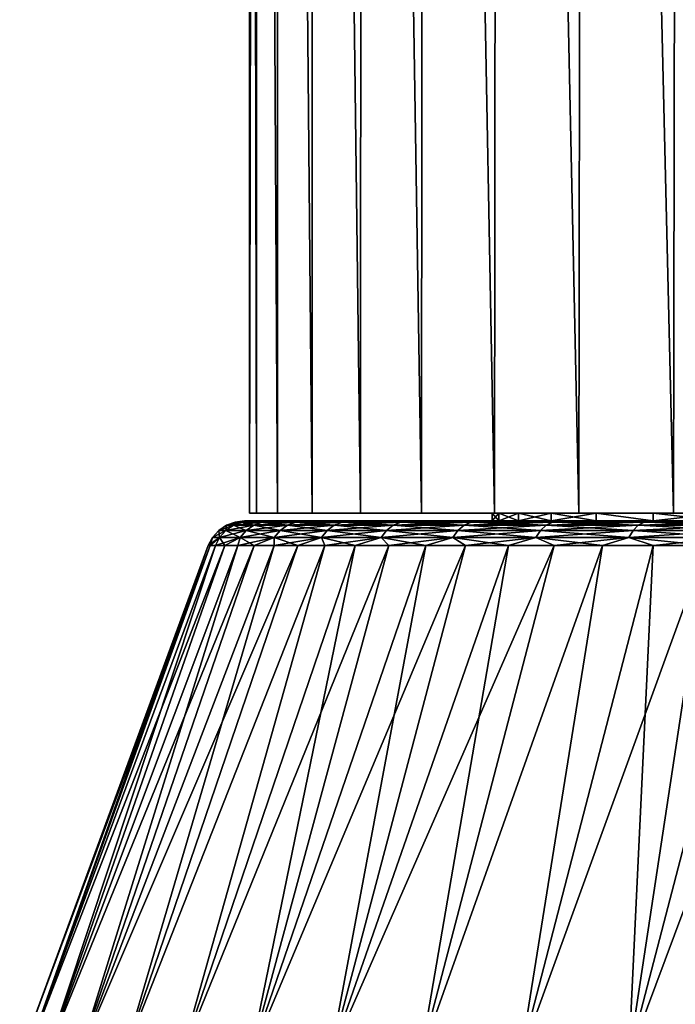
# Model space of a CAD drawing. Header units: metres. Extents: x -109 to 109, y -505 to 40.
# Tile 126 of 256: x -95 to -87, y -66 to -53. Entities that reach past the tile are written whole.
import ezdxf

# ---------------------------------------------------------------- set-up
doc = ezdxf.new("R2010")
doc.units = ezdxf.units.M
doc.layers.add('solid_K244224000C74', color=7, linetype='CONTINUOUS')

msp = doc.modelspace()

# ---------------------------------------------------------------- linework, layer by layer
at = {"layer": 'solid_K244224000C74'}
for points in [[(-92.099998, -59.5), (-92.099998, -11.5), (-92.008568, -11.5, -1.686476)], [(-92.010056, -59.5, -1.672785), (-92.099998, -59.5), (-92.008568, -11.5, -1.686476)], [(-92.010056, -59.5, 1.672783), (-92.099998, -11.5), (-92.099998, -59.5)], [(-92.010056, -59.5, 1.672783), (-92.008568, -11.5, 1.686476), (-92.099998, -11.5)], [(-91.741264, -59.5, -3.326169), (-92.010056, -59.5, -1.672785), (-92.008568, -11.5, -1.686476)], [(-92.010056, -59.5, 1.672783), (-91.741264, -59.5, 3.326166), (-92.008568, -11.5, 1.686476)], [(-91.741264, -59.5, -3.326169), (-92.008568, -11.5, -1.686476), (-91.735321, -11.5, -3.353304)], [(-91.741264, -59.5, 3.326166), (-91.735321, -11.5, 3.353304), (-92.008568, -11.5, 1.686476)], [(-91.296631, -59.5, -4.941597), (-91.741264, -59.5, -3.326169), (-91.735321, -11.5, -3.353304)], [(-91.741264, -59.5, 3.326166), (-91.296631, -59.5, 4.941592), (-91.735321, -11.5, 3.353304)], [(-91.296631, -59.5, -4.941597), (-91.735321, -11.5, -3.353304), (-91.283432, -11.5, -4.980906)], [(-91.296631, -59.5, 4.941592), (-91.283432, -11.5, 4.980906), (-91.735321, -11.5, 3.353304)], [(-90.681419, -59.5, -6.499698), (-91.296631, -59.5, -4.941597), (-91.283432, -11.5, -4.980906)], [(-91.296631, -59.5, 4.941592), (-90.681419, -59.5, 6.499691), (-91.283432, -11.5, 4.980906)], [(-90.681419, -59.5, -6.499698), (-91.283432, -11.5, -4.980906), (-90.658188, -11.5, -6.550163)], [(-90.681419, -59.5, 6.499691), (-90.658188, -11.5, 6.550163), (-91.283432, -11.5, 4.980906)], [(-89.902534, -59.5, -7.983205), (-90.681419, -59.5, -6.499698), (-90.658188, -11.5, -6.550163)], [(-90.681419, -59.5, 6.499691), (-89.902542, -59.5, 7.983198), (-90.658188, -11.5, 6.550163)], [(-89.902534, -59.5, -7.983205), (-90.658188, -11.5, -6.550163), (-89.866936, -11.5, -8.042641)], [(-89.902542, -59.5, 7.983198), (-89.866936, -11.5, 8.042641), (-90.658188, -11.5, 6.550163)], [(-89.902542, -59.5, 7.983198), (-88.969093, -59.5, 9.374432), (-89.866936, -11.5, 8.042641)], [(-88.969086, -59.5, -9.374439), (-89.902534, -59.5, -7.983205), (-89.866936, -11.5, -8.042641)], [(-88.969086, -59.5, -9.374439), (-89.866936, -11.5, -8.042641), (-88.918945, -11.5, -9.440811)], [(-88.969093, -59.5, 9.374432), (-88.918945, -11.5, 9.440811), (-89.866936, -11.5, 8.042641)], [(-88.969093, -59.5, 9.374432), (-87.891922, -59.5, 10.657574), (-88.918945, -11.5, 9.440811)], [(-87.891914, -59.5, -10.657582), (-88.969086, -59.5, -9.374439), (-88.918945, -11.5, -9.440811)], [(-87.891914, -59.5, -10.657582), (-88.918945, -11.5, -9.440811), (-87.825363, -11.5, -10.728257)], [(-87.891922, -59.5, 10.657574), (-87.825363, -11.5, 10.728257), (-88.918945, -11.5, 9.440811)], [(-87.891922, -59.5, 10.657574), (-86.683037, -59.5, 11.817951), (-87.825363, -11.5, 10.728257)], [(-86.683029, -59.5, -11.81796), (-87.891914, -59.5, -10.657582), (-87.825363, -11.5, -10.728257)], [(-86.683029, -59.5, -11.81796), (-87.825363, -11.5, -10.728257), (-86.599045, -11.5, -11.889869)], [(-86.683037, -59.5, 11.817951), (-86.599045, -11.5, 11.889869), (-87.825363, -11.5, 10.728257)], [(-86.683037, -59.5, 11.817951), (-85.357315, -59.5, 12.84165), (-86.599045, -11.5, 11.889869)], [(-85.3573, -59.5, -12.841659), (-86.683029, -59.5, -11.81796), (-86.599045, -11.5, -11.889869)], [(-92.279984, -59.614094), (-92.162109, -59.599998), (-92.070206, -59.599998, -1.69418)], [(-92.193542, -59.614094, 1.649458), (-92.162109, -59.599998), (-92.279984, -59.614094)], [(-92.193542, -59.614094, -1.649458), (-92.279984, -59.614094), (-92.070206, -59.599998, -1.69418)], [(-92.193542, -59.614094, 1.649458), (-92.070206, -59.599998, 1.694173), (-92.162109, -59.599998)], [(-91.935158, -59.614094, -3.280843), (-92.193542, -59.614094, -1.649458), (-92.070206, -59.599998, -1.69418)], [(-92.193542, -59.614094, 1.649458), (-91.935158, -59.614094, 3.280843), (-92.070206, -59.599998, 1.694173)], [(-92.162109, -59.599998), (-89, -59.599998), (-88.915489, -59.599998, -1.450974)], [(-92.070206, -59.599998, 1.694173), (-89, -59.599998), (-92.162109, -59.599998)], [(-92.070206, -59.599998, -1.69418), (-92.162109, -59.599998), (-88.915489, -59.599998, -1.450974)], [(-92.010056, -59.5, 1.672783), (-92.099998, -59.5), (-92.010056, -59.5, -1.672785)], [(-92.070206, -59.599998, 1.694173), (-88.915489, -59.599998, 1.450974), (-89, -59.599998)], [(-92.070206, -59.599998, -1.69418), (-88.915489, -59.599998, -1.450974), (-88.663063, -59.599998, -2.882577)], [(-91.795456, -59.599998, -3.368982), (-92.070206, -59.599998, -1.69418), (-88.663063, -59.599998, -2.882577)], [(-92.070206, -59.599998, 1.694173), (-88.663063, -59.599998, 2.882577), (-88.915489, -59.599998, 1.450974)], [(-92.070206, -59.599998, 1.694173), (-91.795464, -59.599998, 3.368973), (-88.663063, -59.599998, 2.882577)], [(-91.935158, -59.614094, -3.280843), (-92.070206, -59.599998, -1.69418), (-91.795456, -59.599998, -3.368982)], [(-91.935158, -59.614094, 3.280843), (-91.795464, -59.599998, 3.368973), (-92.070206, -59.599998, 1.694173)], [(-92.010056, -59.5, 1.672783), (-92.010056, -59.5, -1.672785), (-91.741264, -59.5, -3.326169)], [(-92.010056, -59.5, 1.672783), (-91.741264, -59.5, -3.326169), (-91.741264, -59.5, 3.326166)], [(-91.50766, -59.614094, -4.876283), (-91.935158, -59.614094, -3.280843), (-91.795456, -59.599998, -3.368982)], [(-91.935158, -59.614094, 3.280843), (-91.50766, -59.614094, 4.876283), (-91.795464, -59.599998, 3.368973)], [(-91.795464, -59.599998, 3.368973), (-88.246117, -59.599998, 4.275293), (-88.663063, -59.599998, 2.882577)], [(-91.795464, -59.599998, 3.368973), (-91.341125, -59.599998, 5.004182), (-88.246117, -59.599998, 4.275293)], [(-91.50766, -59.614094, 4.876283), (-91.341125, -59.599998, 5.004182), (-91.795464, -59.599998, 3.368973)], [(-91.795456, -59.599998, -3.368982), (-88.663063, -59.599998, -2.882577), (-88.246117, -59.599998, -4.275293)], [(-91.341125, -59.599998, -5.004195), (-91.795456, -59.599998, -3.368982), (-88.246117, -59.599998, -4.275293)], [(-91.50766, -59.614094, -4.876283), (-91.795456, -59.599998, -3.368982), (-91.341125, -59.599998, -5.004195)], [(-91.741264, -59.5, 3.326166), (-91.741264, -59.5, -3.326169), (-91.296631, -59.5, -4.941597)], [(-91.741264, -59.5, 3.326166), (-91.296631, -59.5, -4.941597), (-91.296631, -59.5, 4.941592)], [(-90.915733, -59.614094, -6.418298), (-91.50766, -59.614094, -4.876283), (-91.341125, -59.599998, -5.004195)], [(-91.50766, -59.614094, 4.876283), (-90.915733, -59.614094, 6.418298), (-91.341125, -59.599998, 5.004182)], [(-91.341125, -59.599998, -5.004195), (-88.246117, -59.599998, -4.275293), (-87.670311, -59.599998, -5.610146)], [(-90.712624, -59.599998, -6.580462), (-91.341125, -59.599998, -5.004195), (-87.670311, -59.599998, -5.610146)], [(-91.341125, -59.599998, 5.004182), (-87.670311, -59.599998, 5.610146), (-88.246117, -59.599998, 4.275293)], [(-91.341125, -59.599998, 5.004182), (-90.712631, -59.599998, 6.580445), (-87.670311, -59.599998, 5.610146)], [(-90.915733, -59.614094, -6.418298), (-91.341125, -59.599998, -5.004195), (-90.712624, -59.599998, -6.580462)], [(-90.915733, -59.614094, 6.418298), (-90.712631, -59.599998, 6.580445), (-91.341125, -59.599998, 5.004182)], [(-91.296631, -59.5, 4.941592), (-91.296631, -59.5, -4.941597), (-90.681419, -59.5, -6.499698)], [(-91.296631, -59.5, 4.941592), (-90.681419, -59.5, -6.499698), (-90.681419, -59.5, 6.499691)], [(-90.165871, -59.614094, -7.889992), (-90.915733, -59.614094, -6.418298), (-90.712624, -59.599998, -6.580462)], [(-90.915733, -59.614094, 6.418298), (-90.165871, -59.614094, 7.889992), (-90.712631, -59.599998, 6.580445)], [(-90.712631, -59.599998, 6.580445), (-86.943535, -59.599998, 6.868958), (-87.670311, -59.599998, 5.610146)], [(-90.712631, -59.599998, 6.580445), (-89.91748, -59.599998, 8.079152), (-86.943535, -59.599998, 6.868958)], [(-90.165871, -59.614094, 7.889992), (-89.91748, -59.599998, 8.079152), (-90.712631, -59.599998, 6.580445)], [(-90.712624, -59.599998, -6.580462), (-87.670311, -59.599998, -5.610146), (-86.943535, -59.599998, -6.868958)], [(-90.712624, -59.599998, -6.580462), (-86.943535, -59.599998, -6.868958), (-86.075653, -59.599998, -8.034726)], [(-89.917473, -59.599998, -8.079173), (-90.712624, -59.599998, -6.580462), (-86.075653, -59.599998, -8.034726)], [(-90.165871, -59.614094, -7.889992), (-90.712624, -59.599998, -6.580462), (-89.917473, -59.599998, -8.079173)], [(-90.681419, -59.5, 6.499691), (-90.681419, -59.5, -6.499698), (-89.902534, -59.5, -7.983205)], [(-90.681419, -59.5, 6.499691), (-89.902534, -59.5, -7.983205), (-89.902542, -59.5, 7.983198)], [(-89.266273, -59.614094, -9.275242), (-90.165871, -59.614094, -7.889992), (-89.917473, -59.599998, -8.079173)], [(-90.165871, -59.614094, 7.889992), (-89.266273, -59.614094, 9.275242), (-89.91748, -59.599998, 8.079152)], [(-89.91748, -59.599998, 8.079152), (-85.078133, -59.599998, 9.092042), (-86.075653, -59.599998, 8.034726)], [(-89.91748, -59.599998, 8.079152), (-88.965195, -59.599998, 9.48265), (-85.078133, -59.599998, 9.092042)], [(-89.91748, -59.599998, 8.079152), (-86.075653, -59.599998, 8.034726), (-86.943535, -59.599998, 6.868958)], [(-89.266273, -59.614094, 9.275242), (-88.965195, -59.599998, 9.48265), (-89.91748, -59.599998, 8.079152)], [(-89.917473, -59.599998, -8.079173), (-86.075653, -59.599998, -8.034726), (-85.078133, -59.599998, -9.092042)], [(-88.965179, -59.599998, -9.482675), (-89.917473, -59.599998, -8.079173), (-85.078133, -59.599998, -9.092042)], [(-89.266273, -59.614094, -9.275242), (-89.917473, -59.599998, -8.079173), (-88.965179, -59.599998, -9.482675)], [(-89.902542, -59.5, 7.983198), (-89.902534, -59.5, -7.983205), (-88.969086, -59.5, -9.374439)], [(-89, -59.5), (-89.902542, -59.5, 7.983198), (-88.969086, -59.5, -9.374439)], [(-89, -59.5), (-88.969093, -59.5, 9.374432), (-89.902542, -59.5, 7.983198)], [(-88.226814, -59.614094, -10.55887), (-89.266273, -59.614094, -9.275242), (-88.965179, -59.599998, -9.482675)], [(-89.266273, -59.614094, 9.275242), (-88.226814, -59.614094, 10.55887), (-88.965195, -59.599998, 9.48265)], [(-88.915497, -59.5, -1.450909), (-89, -59.5), (-88.969086, -59.5, -9.374439)], [(-89, -59.5), (-88.915497, -59.5, 1.450909), (-88.969093, -59.5, 9.374432)], [(-88.915489, -59.599998, 1.450974), (-88.915497, -59.5, 1.450909), (-89, -59.5)], [(-89, -59.599998), (-89, -59.5), (-88.915497, -59.5, -1.450909)], [(-88.915489, -59.599998, 1.450974), (-89, -59.5), (-89, -59.599998)], [(-88.915489, -59.599998, -1.450974), (-89, -59.599998), (-88.915497, -59.5, -1.450909)], [(-88.246193, -59.5, 4.275009), (-87.891922, -59.5, 10.657574), (-88.969093, -59.5, 9.374432)], [(-88.663055, -59.5, 2.882694), (-88.246193, -59.5, 4.275009), (-88.969093, -59.5, 9.374432)], [(-88.915497, -59.5, 1.450909), (-88.663055, -59.5, 2.882694), (-88.969093, -59.5, 9.374432)], [(-88.915497, -59.5, -1.450909), (-88.969086, -59.5, -9.374439), (-87.891914, -59.5, -10.657582)], [(-88.965195, -59.599998, 9.48265), (-83.964478, -59.599998, 10.026507), (-85.078133, -59.599998, 9.092042)], [(-88.965195, -59.599998, 9.48265), (-87.866844, -59.599998, 10.774798), (-83.964478, -59.599998, 10.026507)], [(-88.226814, -59.614094, 10.55887), (-87.866844, -59.599998, 10.774798), (-88.965195, -59.599998, 9.48265)], [(-88.965179, -59.599998, -9.482675), (-85.078133, -59.599998, -9.092042), (-83.964478, -59.599998, -10.026507)], [(-87.866821, -59.599998, -10.774827), (-88.965179, -59.599998, -9.482675), (-83.964478, -59.599998, -10.026507)], [(-88.226814, -59.614094, -10.55887), (-88.965179, -59.599998, -9.482675), (-87.866821, -59.599998, -10.774827)], [(-88.663055, -59.5, -2.882694), (-88.915497, -59.5, -1.450909), (-87.891914, -59.5, -10.657582)], [(-88.663063, -59.599998, 2.882577), (-88.663055, -59.5, 2.882694), (-88.915497, -59.5, 1.450909)], [(-88.915489, -59.599998, 1.450974), (-88.663063, -59.599998, 2.882577), (-88.915497, -59.5, 1.450909)], [(-88.915489, -59.599998, -1.450974), (-88.915497, -59.5, -1.450909), (-88.663055, -59.5, -2.882694)], [(-88.663063, -59.599998, -2.882577), (-88.915489, -59.599998, -1.450974), (-88.663055, -59.5, -2.882694)], [(-88.663063, -59.599998, 2.882577), (-88.246117, -59.599998, 4.275293), (-88.663055, -59.5, 2.882694)], [(-88.663063, -59.599998, -2.882577), (-88.663055, -59.5, -2.882694), (-88.246193, -59.5, -4.275009)], [(-88.246117, -59.599998, -4.275293), (-88.663063, -59.599998, -2.882577), (-88.246193, -59.5, -4.275009)], [(-88.246193, -59.5, -4.275009), (-88.663055, -59.5, -2.882694), (-87.891914, -59.5, -10.657582)], [(-88.246117, -59.599998, 4.275293), (-88.246193, -59.5, 4.275009), (-88.663055, -59.5, 2.882694)], [(-87.670395, -59.5, -5.610016), (-88.246193, -59.5, -4.275009), (-87.891914, -59.5, -10.657582)], [(-88.246193, -59.5, 4.275009), (-87.670395, -59.5, 5.610016), (-87.891922, -59.5, 10.657574)], [(-87.670311, -59.599998, 5.610146), (-87.670395, -59.5, 5.610016), (-88.246193, -59.5, 4.275009)], [(-88.246117, -59.599998, 4.275293), (-87.670311, -59.599998, 5.610146), (-88.246193, -59.5, 4.275009)], [(-88.246117, -59.599998, -4.275293), (-88.246193, -59.5, -4.275009), (-87.670395, -59.5, -5.610016)], [(-87.670311, -59.599998, -5.610146), (-88.246117, -59.599998, -4.275293), (-87.670395, -59.5, -5.610016)], [(-87.058868, -59.614094, -11.726814), (-88.226814, -59.614094, -10.55887), (-87.866821, -59.599998, -10.774827)], [(-88.226814, -59.614094, 10.55887), (-87.058868, -59.614094, 11.726814), (-87.866844, -59.599998, 10.774798)], [(-86.943413, -59.5, 6.869009), (-86.683037, -59.5, 11.817951), (-87.891922, -59.5, 10.657574)], [(-87.670395, -59.5, 5.610016), (-86.943413, -59.5, 6.869009), (-87.891922, -59.5, 10.657574)], [(-87.670395, -59.5, -5.610016), (-87.891914, -59.5, -10.657582), (-86.683029, -59.5, -11.81796)], [(-87.866844, -59.599998, 10.774798), (-82.749863, -59.599998, 10.825372), (-83.964478, -59.599998, 10.026507)], [(-87.866844, -59.599998, 10.774798), (-86.635315, -59.599998, 11.940539), (-82.749863, -59.599998, 10.825372)], [(-87.058868, -59.614094, 11.726814), (-86.635315, -59.599998, 11.940539), (-87.866844, -59.599998, 10.774798)], [(-87.866821, -59.599998, -10.774827), (-83.964478, -59.599998, -10.026507), (-82.749863, -59.599998, -10.825372)], [(-87.866821, -59.599998, -10.774827), (-82.749863, -59.599998, -10.825372), (-81.450836, -59.599998, -11.477764)], [(-86.635277, -59.599998, -11.940569), (-87.866821, -59.599998, -10.774827), (-81.450836, -59.599998, -11.477764)], [(-87.058868, -59.614094, -11.726814), (-87.866821, -59.599998, -10.774827), (-86.635277, -59.599998, -11.940569)], [(-86.943413, -59.5, -6.869009), (-87.670395, -59.5, -5.610016), (-86.683029, -59.5, -11.81796)], [(-86.943535, -59.599998, 6.868958), (-86.943413, -59.5, 6.869009), (-87.670395, -59.5, 5.610016)], [(-87.670311, -59.599998, 5.610146), (-86.943535, -59.599998, 6.868958), (-87.670395, -59.5, 5.610016)], [(-86.943535, -59.599998, -6.868958), (-87.670395, -59.5, -5.610016), (-86.943413, -59.5, -6.869009)], [(-86.943535, -59.599998, -6.868958), (-87.670311, -59.599998, -5.610146), (-87.670395, -59.5, -5.610016)], [(-85.775246, -59.614094, -12.766275), (-87.058868, -59.614094, -11.726814), (-86.635277, -59.599998, -11.940569)], [(-87.058868, -59.614094, 11.726814), (-85.775246, -59.614094, 12.766275), (-86.635315, -59.599998, 11.940539)], [(-86.943535, -59.599998, 6.868958), (-86.075653, -59.599998, 8.034726), (-86.943413, -59.5, 6.869009)], [(-86.943535, -59.599998, -6.868958), (-86.943413, -59.5, -6.869009), (-86.075615, -59.5, -8.034792)], [(-86.075653, -59.599998, -8.034726), (-86.943535, -59.599998, -6.868958), (-86.075615, -59.5, -8.034792)], [(-86.075615, -59.5, -8.034792), (-86.943413, -59.5, -6.869009), (-86.683029, -59.5, -11.81796)], [(-86.943413, -59.5, 6.869009), (-86.075615, -59.5, 8.034792), (-86.683037, -59.5, 11.817951)], [(-86.075653, -59.599998, 8.034726), (-86.075615, -59.5, 8.034792), (-86.943413, -59.5, 6.869009)], [(-86.075615, -59.5, 8.034792), (-85.357315, -59.5, 12.84165), (-86.683037, -59.5, 11.817951)], [(-86.075615, -59.5, -8.034792), (-86.683029, -59.5, -11.81796), (-85.3573, -59.5, -12.841659)], [(-92.569588, -59.810238), (-92.489708, -59.722267), (-92.402115, -59.722267, -1.671379)], [(-92.48156, -59.810238, 1.679729), (-92.489708, -59.722267), (-92.569588, -59.810238)], [(-92.48156, -59.810238, -1.679729), (-92.569588, -59.810238), (-92.402115, -59.722267, -1.671379)], [(-92.489708, -59.722267), (-92.391319, -59.655628), (-92.30426, -59.655628, -1.661095)], [(-92.402115, -59.722267, 1.671379), (-92.391319, -59.655628), (-92.489708, -59.722267)], [(-92.402115, -59.722267, -1.671379), (-92.489708, -59.722267), (-92.30426, -59.655628, -1.661095)], [(-92.48156, -59.810238, 1.679729), (-92.402115, -59.722267, 1.671379), (-92.489708, -59.722267)], [(-92.48156, -59.810238, -1.679729), (-92.402115, -59.722267, -1.671379), (-92.140289, -59.722267, -3.324447)], [(-92.21843, -59.810238, -3.341056), (-92.48156, -59.810238, -1.679729), (-92.140289, -59.722267, -3.324447)], [(-92.48156, -59.810238, 1.679729), (-92.21843, -59.810238, 3.341056), (-92.402115, -59.722267, 1.671379)], [(-92.402115, -59.722267, 1.671379), (-92.30426, -59.655628, 1.661095), (-92.391319, -59.655628)], [(-92.402115, -59.722267, -1.671379), (-92.30426, -59.655628, -1.661095), (-92.044052, -59.655628, -3.303991)], [(-92.140289, -59.722267, -3.324447), (-92.402115, -59.722267, -1.671379), (-92.044052, -59.655628, -3.303991)], [(-92.402115, -59.722267, 1.671379), (-92.140289, -59.722267, 3.324447), (-92.30426, -59.655628, 1.661095)], [(-92.21843, -59.810238, 3.341056), (-92.140289, -59.722267, 3.324447), (-92.402115, -59.722267, 1.671379)], [(-92.391319, -59.655628), (-92.279984, -59.614094), (-92.193542, -59.614094, -1.649458)], [(-92.30426, -59.655628, 1.661095), (-92.279984, -59.614094), (-92.391319, -59.655628)], [(-92.30426, -59.655628, -1.661095), (-92.391319, -59.655628), (-92.193542, -59.614094, -1.649458)], [(-92.30426, -59.655628, 1.661095), (-92.193542, -59.614094, 1.649458), (-92.279984, -59.614094)], [(-92.30426, -59.655628, -1.661095), (-92.193542, -59.614094, -1.649458), (-91.935158, -59.614094, -3.280843)], [(-92.044052, -59.655628, -3.303991), (-92.30426, -59.655628, -1.661095), (-91.935158, -59.614094, -3.280843)], [(-92.30426, -59.655628, 1.661095), (-92.044052, -59.655628, 3.303991), (-92.193542, -59.614094, 1.649458)], [(-92.140289, -59.722267, 3.324447), (-92.044052, -59.655628, 3.303991), (-92.30426, -59.655628, 1.661095)], [(-92.21843, -59.810238, -3.341056), (-92.140289, -59.722267, -3.324447), (-91.707115, -59.722267, -4.941091)], [(-91.783089, -59.810238, -4.965776), (-92.21843, -59.810238, -3.341056), (-91.707115, -59.722267, -4.941091)], [(-92.21843, -59.810238, 3.341056), (-91.783089, -59.810238, 4.965776), (-92.140289, -59.722267, 3.324447)], [(-92.044052, -59.655628, 3.303991), (-91.935158, -59.614094, 3.280843), (-92.193542, -59.614094, 1.649458)], [(-92.140289, -59.722267, -3.324447), (-92.044052, -59.655628, -3.303991), (-91.613541, -59.655628, -4.910687)], [(-91.707115, -59.722267, -4.941091), (-92.140289, -59.722267, -3.324447), (-91.613541, -59.655628, -4.910687)], [(-92.140289, -59.722267, 3.324447), (-91.707115, -59.722267, 4.941091), (-92.044052, -59.655628, 3.303991)], [(-91.783089, -59.810238, 4.965776), (-91.707115, -59.722267, 4.941091), (-92.140289, -59.722267, 3.324447)], [(-92.044052, -59.655628, -3.303991), (-91.935158, -59.614094, -3.280843), (-91.50766, -59.614094, -4.876283)], [(-91.613541, -59.655628, -4.910687), (-92.044052, -59.655628, -3.303991), (-91.50766, -59.614094, -4.876283)], [(-92.044052, -59.655628, 3.303991), (-91.613541, -59.655628, 4.910687), (-91.935158, -59.614094, 3.280843)], [(-91.707115, -59.722267, 4.941091), (-91.613541, -59.655628, 4.910687), (-92.044052, -59.655628, 3.303991)], [(-91.613541, -59.655628, 4.910687), (-91.50766, -59.614094, 4.876283), (-91.935158, -59.614094, 3.280843)], [(-91.783089, -59.810238, -4.965776), (-91.707115, -59.722267, -4.941091), (-91.107323, -59.722267, -6.503599)], [(-91.180298, -59.810238, -6.536091), (-91.783089, -59.810238, -4.965776), (-91.107323, -59.722267, -6.503599)], [(-91.783089, -59.810238, 4.965776), (-91.180298, -59.810238, 6.536091), (-91.707115, -59.722267, 4.941091)], [(-91.707115, -59.722267, -4.941091), (-91.613541, -59.655628, -4.910687), (-91.017441, -59.655628, -6.463581)], [(-91.107323, -59.722267, -6.503599), (-91.707115, -59.722267, -4.941091), (-91.017441, -59.655628, -6.463581)], [(-91.707115, -59.722267, 4.941091), (-91.107323, -59.722267, 6.503599), (-91.613541, -59.655628, 4.910687)], [(-91.180298, -59.810238, 6.536091), (-91.107323, -59.722267, 6.503599), (-91.707115, -59.722267, 4.941091)], [(-91.613541, -59.655628, -4.910687), (-91.50766, -59.614094, -4.876283), (-90.915733, -59.614094, -6.418298)], [(-91.017441, -59.655628, -6.463581), (-91.613541, -59.655628, -4.910687), (-90.915733, -59.614094, -6.418298)], [(-91.613541, -59.655628, 4.910687), (-91.017441, -59.655628, 6.463581), (-91.50766, -59.614094, 4.876283)], [(-91.107323, -59.722267, 6.503599), (-91.017441, -59.655628, 6.463581), (-91.613541, -59.655628, 4.910687)], [(-91.017441, -59.655628, 6.463581), (-90.915733, -59.614094, 6.418298), (-91.50766, -59.614094, 4.876283)], [(-91.180298, -59.810238, -6.536091), (-91.107323, -59.722267, -6.503599), (-90.347488, -59.722267, -7.994853)], [(-90.416672, -59.810238, -8.034795), (-91.180298, -59.810238, -6.536091), (-90.347488, -59.722267, -7.994853)], [(-91.180298, -59.810238, 6.536091), (-90.416672, -59.810238, 8.034795), (-91.107323, -59.722267, 6.503599)], [(-91.107323, -59.722267, -6.503599), (-91.017441, -59.655628, -6.463581), (-90.262283, -59.655628, -7.945659)], [(-90.347488, -59.722267, -7.994853), (-91.107323, -59.722267, -6.503599), (-90.262283, -59.655628, -7.945659)], [(-91.107323, -59.722267, 6.503599), (-90.347488, -59.722267, 7.994853), (-91.017441, -59.655628, 6.463581)], [(-90.416672, -59.810238, 8.034795), (-90.347488, -59.722267, 7.994853), (-91.107323, -59.722267, 6.503599)], [(-91.017441, -59.655628, -6.463581), (-90.915733, -59.614094, -6.418298), (-90.165871, -59.614094, -7.889992)], [(-90.262283, -59.655628, -7.945659), (-91.017441, -59.655628, -6.463581), (-90.165871, -59.614094, -7.889992)], [(-91.017441, -59.655628, 6.463581), (-90.262283, -59.655628, 7.945659), (-90.915733, -59.614094, 6.418298)], [(-90.347488, -59.722267, 7.994853), (-90.262283, -59.655628, 7.945659), (-91.017441, -59.655628, 6.463581)], [(-90.262283, -59.655628, 7.945659), (-90.165871, -59.614094, 7.889992), (-90.915733, -59.614094, 6.418298)], [(-90.416672, -59.810238, -8.034795), (-90.347488, -59.722267, -7.994853), (-89.435944, -59.722267, -9.398513)], [(-89.500572, -59.810238, -9.445468), (-90.416672, -59.810238, -8.034795), (-89.435944, -59.722267, -9.398513)], [(-90.416672, -59.810238, 8.034795), (-89.500572, -59.810238, 9.445468), (-90.347488, -59.722267, 7.994853)], [(-90.347488, -59.722267, -7.994853), (-90.262283, -59.655628, -7.945659), (-89.356346, -59.655628, -9.340682)], [(-89.435944, -59.722267, -9.398513), (-90.347488, -59.722267, -7.994853), (-89.356346, -59.655628, -9.340682)], [(-90.347488, -59.722267, 7.994853), (-89.435944, -59.722267, 9.398513), (-90.262283, -59.655628, 7.945659)], [(-89.500572, -59.810238, 9.445468), (-89.435944, -59.722267, 9.398513), (-90.347488, -59.722267, 7.994853)], [(-90.262283, -59.655628, -7.945659), (-90.165871, -59.614094, -7.889992), (-89.266273, -59.614094, -9.275242)], [(-89.356346, -59.655628, -9.340682), (-90.262283, -59.655628, -7.945659), (-89.266273, -59.614094, -9.275242)], [(-90.262283, -59.655628, 7.945659), (-89.356346, -59.655628, 9.340682), (-90.165871, -59.614094, 7.889992)], [(-89.435944, -59.722267, 9.398513), (-89.356346, -59.655628, 9.340682), (-90.262283, -59.655628, 7.945659)], [(-89.356346, -59.655628, 9.340682), (-89.266273, -59.614094, 9.275242), (-90.165871, -59.614094, 7.889992)], [(-89.500572, -59.810238, -9.445468), (-89.435944, -59.722267, -9.398513), (-88.382668, -59.722267, -10.699201)], [(-88.442032, -59.810238, -10.752654), (-89.500572, -59.810238, -9.445468), (-88.382668, -59.722267, -10.699201)], [(-89.500572, -59.810238, 9.445468), (-88.442032, -59.810238, 10.752654), (-89.435944, -59.722267, 9.398513)], [(-89.435944, -59.722267, -9.398513), (-89.356346, -59.655628, -9.340682), (-88.309547, -59.655628, -10.633368)], [(-88.382668, -59.722267, -10.699201), (-89.435944, -59.722267, -9.398513), (-88.309547, -59.655628, -10.633368)], [(-89.435944, -59.722267, 9.398513), (-88.382668, -59.722267, 10.699201), (-89.356346, -59.655628, 9.340682)], [(-88.442032, -59.810238, 10.752654), (-88.382668, -59.722267, 10.699201), (-89.435944, -59.722267, 9.398513)], [(-89.356346, -59.655628, -9.340682), (-89.266273, -59.614094, -9.275242), (-88.226814, -59.614094, -10.55887)], [(-88.309547, -59.655628, -10.633368), (-89.356346, -59.655628, -9.340682), (-88.226814, -59.614094, -10.55887)], [(-89.356346, -59.655628, 9.340682), (-88.309547, -59.655628, 10.633368), (-89.266273, -59.614094, 9.275242)], [(-88.382668, -59.722267, 10.699201), (-88.309547, -59.655628, 10.633368), (-89.356346, -59.655628, 9.340682)], [(-88.309547, -59.655628, 10.633368), (-88.226814, -59.614094, 10.55887), (-89.266273, -59.614094, 9.275242)], [(-88.442032, -59.810238, -10.752654), (-88.382668, -59.722267, -10.699201), (-87.199203, -59.722267, -11.882667)], [(-87.252655, -59.810238, -11.942032), (-88.442032, -59.810238, -10.752654), (-87.199203, -59.722267, -11.882667)], [(-88.442032, -59.810238, 10.752654), (-87.252655, -59.810238, 11.942032), (-88.382668, -59.722267, 10.699201)], [(-88.382668, -59.722267, -10.699201), (-88.309547, -59.655628, -10.633368), (-87.133369, -59.655628, -11.80955)], [(-87.199203, -59.722267, -11.882667), (-88.382668, -59.722267, -10.699201), (-87.133369, -59.655628, -11.80955)], [(-88.382668, -59.722267, 10.699201), (-87.199203, -59.722267, 11.882667), (-88.309547, -59.655628, 10.633368)], [(-87.252655, -59.810238, 11.942032), (-87.199203, -59.722267, 11.882667), (-88.382668, -59.722267, 10.699201)], [(-88.309547, -59.655628, -10.633368), (-88.226814, -59.614094, -10.55887), (-87.058868, -59.614094, -11.726814)], [(-87.133369, -59.655628, -11.80955), (-88.309547, -59.655628, -10.633368), (-87.058868, -59.614094, -11.726814)], [(-88.309547, -59.655628, 10.633368), (-87.133369, -59.655628, 11.80955), (-88.226814, -59.614094, 10.55887)], [(-87.199203, -59.722267, 11.882667), (-87.133369, -59.655628, 11.80955), (-88.309547, -59.655628, 10.633368)], [(-87.133369, -59.655628, 11.80955), (-87.058868, -59.614094, 11.726814), (-88.226814, -59.614094, 10.55887)], [(-87.252655, -59.810238, -11.942032), (-87.199203, -59.722267, -11.882667), (-85.898514, -59.722267, -12.935944)], [(-85.945465, -59.810238, -13.000571), (-87.252655, -59.810238, -11.942032), (-85.898514, -59.722267, -12.935944)], [(-87.252655, -59.810238, 11.942032), (-85.945465, -59.810238, 13.000571), (-87.199203, -59.722267, 11.882667)], [(-87.199203, -59.722267, -11.882667), (-87.133369, -59.655628, -11.80955), (-85.840683, -59.655628, -12.856346)], [(-85.898514, -59.722267, -12.935944), (-87.199203, -59.722267, -11.882667), (-85.840683, -59.655628, -12.856346)], [(-87.199203, -59.722267, 11.882667), (-85.898514, -59.722267, 12.935944), (-87.133369, -59.655628, 11.80955)], [(-85.945465, -59.810238, 13.000571), (-85.898514, -59.722267, 12.935944), (-87.199203, -59.722267, 11.882667)], [(-87.133369, -59.655628, -11.80955), (-87.058868, -59.614094, -11.726814), (-85.775246, -59.614094, -12.766275)], [(-85.840683, -59.655628, -12.856346), (-87.133369, -59.655628, -11.80955), (-85.775246, -59.614094, -12.766275)], [(-87.133369, -59.655628, 11.80955), (-85.840683, -59.655628, 12.856346), (-87.058868, -59.614094, 11.726814)], [(-85.898514, -59.722267, 12.935944), (-85.840683, -59.655628, 12.856346), (-87.133369, -59.655628, 11.80955)], [(-85.840683, -59.655628, 12.856346), (-85.775246, -59.614094, 12.766275), (-87.058868, -59.614094, 11.726814)], [(-92.48156, -59.810238, -1.679729), (-92.602631, -59.914131, -0.873057), (-92.626282, -59.914131)], [(-92.569588, -59.810238), (-92.626282, -59.914131), (-92.602631, -59.914131, 0.873057)], [(-92.48156, -59.810238, -1.679729), (-92.626282, -59.914131), (-92.569588, -59.810238)], [(-92.48156, -59.810238, -1.679729), (-92.531746, -59.914131, -1.743554), (-92.602631, -59.914131, -0.873057)], [(-92.48156, -59.810238, 1.679729), (-92.602631, -59.914131, 0.873057), (-92.531746, -59.914131, 1.743554)], [(-92.48156, -59.810238, 1.679729), (-92.569588, -59.810238), (-92.602631, -59.914131, 0.873057)], [(-92.21843, -59.810238, -3.341056), (-92.413841, -59.914131, -2.608938), (-92.531746, -59.914131, -1.743554)], [(-92.21843, -59.810238, -3.341056), (-92.531746, -59.914131, -1.743554), (-92.48156, -59.810238, -1.679729)], [(-92.48156, -59.810238, 1.679729), (-92.531746, -59.914131, 1.743554), (-92.413841, -59.914131, 2.608938)], [(-92.48156, -59.810238, 1.679729), (-92.413841, -59.914131, 2.608938), (-92.21843, -59.810238, 3.341056)], [(-92.21843, -59.810238, -3.341056), (-92.24926, -59.914131, -3.466668), (-92.413841, -59.914131, -2.608938)], [(-92.21843, -59.810238, 3.341056), (-92.413841, -59.914131, 2.608938), (-92.24926, -59.914131, 3.466668)], [(-91.783089, -59.810238, -4.965776), (-92.038483, -59.914131, -4.31423), (-92.24926, -59.914131, -3.466668)], [(-91.783089, -59.810238, -4.965776), (-92.24926, -59.914131, -3.466668), (-92.21843, -59.810238, -3.341056)], [(-92.21843, -59.810238, 3.341056), (-92.24926, -59.914131, 3.466668), (-92.038483, -59.914131, 4.31423)], [(-92.21843, -59.810238, 3.341056), (-92.038483, -59.914131, 4.31423), (-91.783089, -59.810238, 4.965776)], [(-91.783089, -59.810238, -4.965776), (-91.782127, -59.914131, -5.149138), (-92.038483, -59.914131, -4.31423)], [(-91.783089, -59.810238, 4.965776), (-92.038483, -59.914131, 4.31423), (-91.782127, -59.914131, 5.149138)], [(-91.180298, -59.810238, -6.536091), (-91.782127, -59.914131, -5.149138), (-91.783089, -59.810238, -4.965776)], [(-91.783089, -59.810238, 4.965776), (-91.782127, -59.914131, 5.149138), (-91.480942, -59.914131, 5.968943)], [(-91.783089, -59.810238, 4.965776), (-91.480942, -59.914131, 5.968943), (-91.180298, -59.810238, 6.536091)], [(-91.180298, -59.810238, -6.536091), (-91.480942, -59.914131, -5.968943), (-91.782127, -59.914131, -5.149138)], [(-91.180298, -59.810238, -6.536091), (-91.135818, -59.914131, -6.77124), (-91.480942, -59.914131, -5.968943)], [(-91.180298, -59.810238, 6.536091), (-91.480942, -59.914131, 5.968943), (-91.135818, -59.914131, 6.771239)], [(-90.416672, -59.810238, -8.034795), (-91.135818, -59.914131, -6.77124), (-91.180298, -59.810238, -6.536091)], [(-91.180298, -59.810238, 6.536091), (-91.135818, -59.914131, 6.771239), (-90.747772, -59.914131, 7.553675)], [(-91.180298, -59.810238, 6.536091), (-90.747772, -59.914131, 7.553675), (-90.416672, -59.810238, 8.034795)], [(-90.416672, -59.810238, -8.034795), (-90.747772, -59.914131, -7.553675), (-91.135818, -59.914131, -6.77124)], [(-90.416672, -59.810238, -8.034795), (-90.317924, -59.914131, -8.313954), (-90.747772, -59.914131, -7.553675)], [(-90.416672, -59.810238, 8.034795), (-90.747772, -59.914131, 7.553675), (-90.317932, -59.914131, 8.313954)], [(-89.500572, -59.810238, -9.445468), (-90.317924, -59.914131, -8.313954), (-90.416672, -59.810238, -8.034795)], [(-90.416672, -59.810238, 8.034795), (-90.317932, -59.914131, 8.313954), (-89.847557, -59.914131, 9.049847)], [(-90.416672, -59.810238, 8.034795), (-89.847557, -59.914131, 9.049847), (-89.500572, -59.810238, 9.445468)], [(-89.500572, -59.810238, -9.445468), (-89.847557, -59.914131, -9.049848), (-90.317924, -59.914131, -8.313954)], [(-89.500572, -59.810238, -9.445468), (-89.338036, -59.914131, -9.759195), (-89.847557, -59.914131, -9.049848)], [(-89.500572, -59.810238, 9.445468), (-89.847557, -59.914131, 9.049847), (-89.338036, -59.914131, 9.759195)], [(-88.442032, -59.810238, -10.752654), (-89.338036, -59.914131, -9.759195), (-89.500572, -59.810238, -9.445468)], [(-89.500572, -59.810238, 9.445468), (-89.338036, -59.914131, 9.759195), (-88.790855, -59.914131, 10.439918)], [(-89.500572, -59.810238, 9.445468), (-88.790855, -59.914131, 10.439918), (-88.442032, -59.810238, 10.752654)], [(-88.442032, -59.810238, -10.752654), (-88.790855, -59.914131, -10.439919), (-89.338036, -59.914131, -9.759195)], [(-88.442032, -59.810238, -10.752654), (-88.207626, -59.914131, -11.090019), (-88.790855, -59.914131, -10.439919)], [(-88.442032, -59.810238, 10.752654), (-88.790855, -59.914131, 10.439918), (-88.207626, -59.914131, 11.090018)], [(-87.252655, -59.810238, -11.942032), (-88.207626, -59.914131, -11.090019), (-88.442032, -59.810238, -10.752654)], [(-88.442032, -59.810238, 10.752654), (-88.207626, -59.914131, 11.090018), (-87.590057, -59.914131, 11.70759)], [(-88.442032, -59.810238, 10.752654), (-87.590057, -59.914131, 11.70759), (-87.252655, -59.810238, 11.942032)], [(-87.252655, -59.810238, -11.942032), (-87.590057, -59.914131, -11.70759), (-88.207626, -59.914131, -11.090019)], [(-87.252655, -59.810238, -11.942032), (-86.939957, -59.914131, -12.290824), (-87.590057, -59.914131, -11.70759)], [(-87.252655, -59.810238, 11.942032), (-87.590057, -59.914131, 11.70759), (-86.939957, -59.914131, 12.290823)], [(-85.945465, -59.810238, -13.000571), (-86.939957, -59.914131, -12.290824), (-87.252655, -59.810238, -11.942032)], [(-87.252655, -59.810238, 11.942032), (-86.939957, -59.914131, 12.290823), (-86.259232, -59.914131, 12.838007)], [(-87.252655, -59.810238, 11.942032), (-86.259232, -59.914131, 12.838007), (-85.945465, -59.810238, 13.000571)], [(-85.945465, -59.810238, -13.000571), (-86.259232, -59.914131, -12.838007), (-86.939957, -59.914131, -12.290824)], [(-95.034042, -66.448959), (-92.626282, -59.914131), (-92.602631, -59.914131, -0.873057)], [(-94.950119, -66.448959, -1.761773), (-95.034042, -66.448959), (-92.602631, -59.914131, -0.873057)], [(-94.950119, -66.448959, 1.761773), (-92.626282, -59.914131), (-95.034042, -66.448959)], [(-94.950119, -66.448959, -1.761773), (-92.531746, -59.914131, -1.743554), (-92.413841, -59.914131, -2.608938)], [(-94.699112, -66.448959, -3.507591), (-94.950119, -66.448959, -1.761773), (-92.413841, -59.914131, -2.608938)], [(-94.950119, -66.448959, -1.761773), (-92.602631, -59.914131, -0.873057), (-92.531746, -59.914131, -1.743554)], [(-94.950119, -66.448959, 1.761773), (-92.602631, -59.914131, 0.873057), (-92.626282, -59.914131)], [(-94.950119, -66.448959, 1.761773), (-92.531746, -59.914131, 1.743554), (-92.602631, -59.914131, 0.873057)], [(-94.950119, -66.448959, 1.761773), (-94.699112, -66.448959, 3.507591), (-92.531746, -59.914131, 1.743554)], [(-94.699112, -66.448959, -3.507591), (-92.24926, -59.914131, -3.466668), (-92.038483, -59.914131, -4.31423)], [(-94.283287, -66.448959, -5.221643), (-94.699112, -66.448959, -3.507591), (-92.038483, -59.914131, -4.31423)], [(-94.699112, -66.448959, -3.507591), (-92.413841, -59.914131, -2.608938), (-92.24926, -59.914131, -3.466668)], [(-94.699112, -66.448959, 3.507591), (-92.413841, -59.914131, 2.608938), (-92.531746, -59.914131, 1.743554)], [(-94.699112, -66.448959, 3.507591), (-92.24926, -59.914131, 3.466668), (-92.413841, -59.914131, 2.608938)], [(-94.699112, -66.448959, 3.507591), (-94.283287, -66.448959, 5.221643), (-92.24926, -59.914131, 3.466668)], [(-94.283287, -66.448959, -5.221643), (-91.782127, -59.914131, -5.149138), (-91.480942, -59.914131, -5.968943)], [(-93.706413, -66.448959, -6.888408), (-94.283287, -66.448959, -5.221643), (-91.480942, -59.914131, -5.968943)], [(-94.283287, -66.448959, -5.221643), (-92.038483, -59.914131, -4.31423), (-91.782127, -59.914131, -5.149138)], [(-94.283287, -66.448959, 5.221643), (-92.038483, -59.914131, 4.31423), (-92.24926, -59.914131, 3.466668)], [(-94.283287, -66.448959, 5.221643), (-91.782127, -59.914131, 5.149138), (-92.038483, -59.914131, 4.31423)], [(-94.283287, -66.448959, 5.221643), (-93.706413, -66.448959, 6.888408), (-91.782127, -59.914131, 5.149138)], [(-93.706413, -66.448959, -6.888408), (-91.480942, -59.914131, -5.968943), (-91.135818, -59.914131, -6.77124)], [(-92.973717, -66.448959, -8.49279), (-93.706413, -66.448959, -6.888408), (-91.135818, -59.914131, -6.77124)], [(-93.706413, -66.448959, 6.888408), (-91.480942, -59.914131, 5.968943), (-91.782127, -59.914131, 5.149138)], [(-93.706413, -66.448959, 6.888408), (-91.135818, -59.914131, 6.771239), (-91.480942, -59.914131, 5.968943)], [(-93.706413, -66.448959, 6.888408), (-92.973717, -66.448959, 8.49279), (-91.135818, -59.914131, 6.771239)], [(-92.973717, -66.448959, -8.49279), (-90.747772, -59.914131, -7.553675), (-90.317924, -59.914131, -8.313954)], [(-92.091827, -66.448959, -10.020261), (-92.973717, -66.448959, -8.49279), (-90.317924, -59.914131, -8.313954)], [(-92.973717, -66.448959, -8.49279), (-91.135818, -59.914131, -6.77124), (-90.747772, -59.914131, -7.553675)], [(-92.973717, -66.448959, 8.49279), (-90.747772, -59.914131, 7.553675), (-91.135818, -59.914131, 6.771239)], [(-92.973717, -66.448959, 8.49279), (-92.091827, -66.448959, 10.020261), (-90.747772, -59.914131, 7.553675)], [(-92.091827, -66.448959, -10.020261), (-89.847557, -59.914131, -9.049848), (-89.338036, -59.914131, -9.759195)], [(-91.068741, -66.448959, -11.456985), (-92.091827, -66.448959, -10.020261), (-89.338036, -59.914131, -9.759195)], [(-92.091827, -66.448959, -10.020261), (-90.317924, -59.914131, -8.313954), (-89.847557, -59.914131, -9.049848)], [(-92.091827, -66.448959, 10.020261), (-90.317932, -59.914131, 8.313954), (-90.747772, -59.914131, 7.553675)], [(-92.091827, -66.448959, 10.020261), (-89.847557, -59.914131, 9.049847), (-90.317932, -59.914131, 8.313954)], [(-92.091827, -66.448959, 10.020261), (-91.068741, -66.448959, 11.456985), (-89.847557, -59.914131, 9.049847)], [(-91.068741, -66.448959, -11.456985), (-88.790855, -59.914131, -10.439919), (-88.207626, -59.914131, -11.090019)], [(-89.913719, -66.448959, -12.789954), (-91.068741, -66.448959, -11.456985), (-88.207626, -59.914131, -11.090019)], [(-91.068741, -66.448959, -11.456985), (-89.338036, -59.914131, -9.759195), (-88.790855, -59.914131, -10.439919)], [(-91.068741, -66.448959, 11.456985), (-89.338036, -59.914131, 9.759195), (-89.847557, -59.914131, 9.049847)], [(-91.068741, -66.448959, 11.456985), (-88.790855, -59.914131, 10.439918), (-89.338036, -59.914131, 9.759195)], [(-91.068741, -66.448959, 11.456985), (-89.913719, -66.448959, 12.789954), (-88.790855, -59.914131, 10.439918)], [(-89.913719, -66.448959, -12.789954), (-88.207626, -59.914131, -11.090019), (-87.590057, -59.914131, -11.70759)], [(-88.637215, -66.448959, -14.007095), (-89.913719, -66.448959, -12.789954), (-87.590057, -59.914131, -11.70759)], [(-89.913719, -66.448959, 12.789954), (-88.207626, -59.914131, 11.090018), (-88.790855, -59.914131, 10.439918)], [(-89.913719, -66.448959, 12.789954), (-87.590057, -59.914131, 11.70759), (-88.207626, -59.914131, 11.090018)], [(-89.913719, -66.448959, 12.789954), (-88.637215, -66.448959, 14.007095), (-87.590057, -59.914131, 11.70759)], [(-88.637215, -66.448959, -14.007095), (-86.939957, -59.914131, -12.290824), (-86.259232, -59.914131, -12.838007)], [(-87.250801, -66.448959, -15.097386), (-88.637215, -66.448959, -14.007095), (-86.259232, -59.914131, -12.838007)], [(-88.637215, -66.448959, -14.007095), (-87.590057, -59.914131, -11.70759), (-86.939957, -59.914131, -12.290824)], [(-88.637215, -66.448959, 14.007095), (-86.939957, -59.914131, 12.290823), (-87.590057, -59.914131, 11.70759)], [(-88.637215, -66.448959, 14.007095), (-87.250801, -66.448959, 15.097386), (-86.939957, -59.914131, 12.290823)], [(-87.250801, -66.448959, -15.097386), (-85.549873, -59.914131, -13.347536), (-84.81398, -59.914131, -13.817914)], [(-85.767021, -66.448959, -16.050953), (-87.250801, -66.448959, -15.097386), (-84.81398, -59.914131, -13.817914)], [(-87.250801, -66.448959, -15.097386), (-86.259232, -59.914131, -12.838007), (-85.549873, -59.914131, -13.347536)], [(-87.250801, -66.448959, 15.097386), (-86.259232, -59.914131, 12.838007), (-86.939957, -59.914131, 12.290823)], [(-87.250801, -66.448959, 15.097386), (-85.549873, -59.914131, 13.347536), (-86.259232, -59.914131, 12.838007)], [(-87.250801, -66.448959, 15.097386), (-85.767021, -66.448959, 16.050953), (-85.549873, -59.914131, 13.347536)]]:
    msp.add_3dface(points, dxfattribs=at)

doc.saveas('drawing.dxf')
